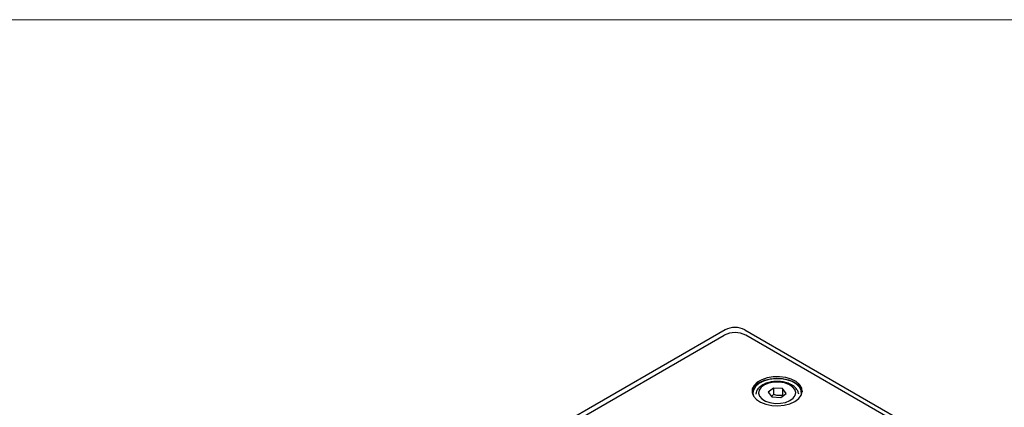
# Model space of a CAD drawing. Header units: millimetres. Extents: x 0 to 420, y 0 to 297.
# Tile 22 of 22: x 318 to 382, y 265 to 290. Entities that reach past the tile are written whole.
import ezdxf

# ---------------------------------------------------------------- set-up
doc = ezdxf.new("R2010")
doc.units = ezdxf.units.MM

msp = doc.modelspace()

# ---------------------------------------------------------------- linework, layer by layer
at = {"color": 7, "linetype": 'Continuous', "lineweight": 18}
msp.add_line((413, 290), (7, 290), dxfattribs=at)
at = {"color": 7, "linetype": 'Continuous', "lineweight": 25}
for p, q in [((363.645, 269.965), (332.038, 251.719)), ((364.918, 269.965), (377.646, 262.618)), ((321.714, 245.453), (363.575, 269.618)), ((376.868, 262.76), (364.989, 269.618)), ((366.775, 266.209), (366.432, 265.941)), ((366.432, 265.941), (366.662, 265.635)), ((367.349, 266.171), (366.775, 266.209)), ((366.775, 266.209), (366.775, 265.78)), ((367.236, 265.597), (367.579, 265.865)), ((367.579, 265.865), (367.349, 266.171)), ((367.349, 266.171), (367.349, 265.742)), ((366.775, 265.78), (366.647, 265.655)), ((366.662, 265.635), (367.236, 265.597))]:
    msp.add_line(p, q, dxfattribs=at)
at = {"color": 7, "linetype": 'Continuous', "lineweight": 25, "flags": 128}
for points in [[(368.153, 265.342), (368.403, 265.528), (368.565, 265.744), (368.628, 265.976), (368.59, 266.21), (368.452, 266.432), (368.223, 266.626), (367.917, 266.782), (367.555, 266.888), (367.157, 266.94), (366.75, 266.932), (366.359, 266.867), (366.008, 266.747), (365.72, 266.581), (365.513, 266.378), (365.399, 266.152), (365.386, 265.917), (365.475, 265.688), (365.66, 265.478), (365.929, 265.302), (366.266, 265.17), (366.65, 265.09), (367.055, 265.068), (367.457, 265.105), (367.831, 265.198), (368.153, 265.342)], [(368.546, 265.71), (368.575, 265.817), (368.562, 266.044), (368.452, 266.263), (368.251, 266.459), (367.972, 266.621), (367.632, 266.737), (367.253, 266.8), (366.859, 266.807), (366.473, 266.758), (366.121, 266.654), (365.825, 266.503), (365.603, 266.315), (365.47, 266.1), (365.433, 265.874), (365.478, 265.683)], [(367.141, 266.59), (366.8, 266.584), (366.476, 266.523), (366.195, 266.412), (365.98, 266.259), (365.847, 266.078), (365.809, 265.883), (365.867, 265.689), (366.018, 265.512), (366.248, 265.367), (366.54, 265.266), (366.87, 265.216), (367.211, 265.222), (367.535, 265.283), (367.816, 265.394), (368.031, 265.546), (368.164, 265.728), (368.202, 265.923), (368.144, 266.117), (367.993, 266.293), (367.762, 266.438), (367.471, 266.54), (367.141, 266.59)], [(365.855, 266.567), (366.177, 266.711), (366.551, 266.804), (366.953, 266.841), (367.359, 266.819), (367.742, 266.739), (368.079, 266.607), (368.348, 266.431), (368.533, 266.221), (368.622, 265.992), (368.627, 265.955)]]:
    msp.add_lwpolyline(points, dxfattribs=at)
at = {"color": 7, "linetype": 'Continuous', "lineweight": 25}
for centre, radius, start, end in [((364.282, 268.254), 1.537, 62.60965, 117.39037), ((364.282, 268.737), 1.383, 62.60966, 117.39036), ((366.21, 265.803), 0.843, 114.93729, 169.6267)]:
    msp.add_arc(centre, radius, start, end, dxfattribs=at)
for points, knots in [([(368.396, 265.812), (368.38, 265.884), (368.348, 266.031), (368.2, 266.224), (367.99, 266.391), (367.715, 266.522), (367.426, 266.598), (367.172, 266.628), (366.915, 266.634), (366.621, 266.607), (366.294, 266.521), (366.008, 266.385), (365.793, 266.208), (365.656, 266.015), (365.631, 265.88), (365.62, 265.821)], [0, 0, 0, 0, 0.074462, 0.151945, 0.233502, 0.31909, 0.405836, 0.464724, 0.510469, 0.596832, 0.683793, 0.771721, 0.861019, 0.938845, 1, 1, 1, 1]), ([(367.349, 265.742), (367.255, 265.726), (367.16, 265.718), (366.965, 265.731), (366.869, 265.751), (366.775, 265.78)], [0, 0, 0, 0, 0.5, 0.5, 1, 1, 1, 1])]:
    msp.add_open_spline(points, degree=3, knots=knots, dxfattribs=at)

doc.saveas('drawing.dxf')
